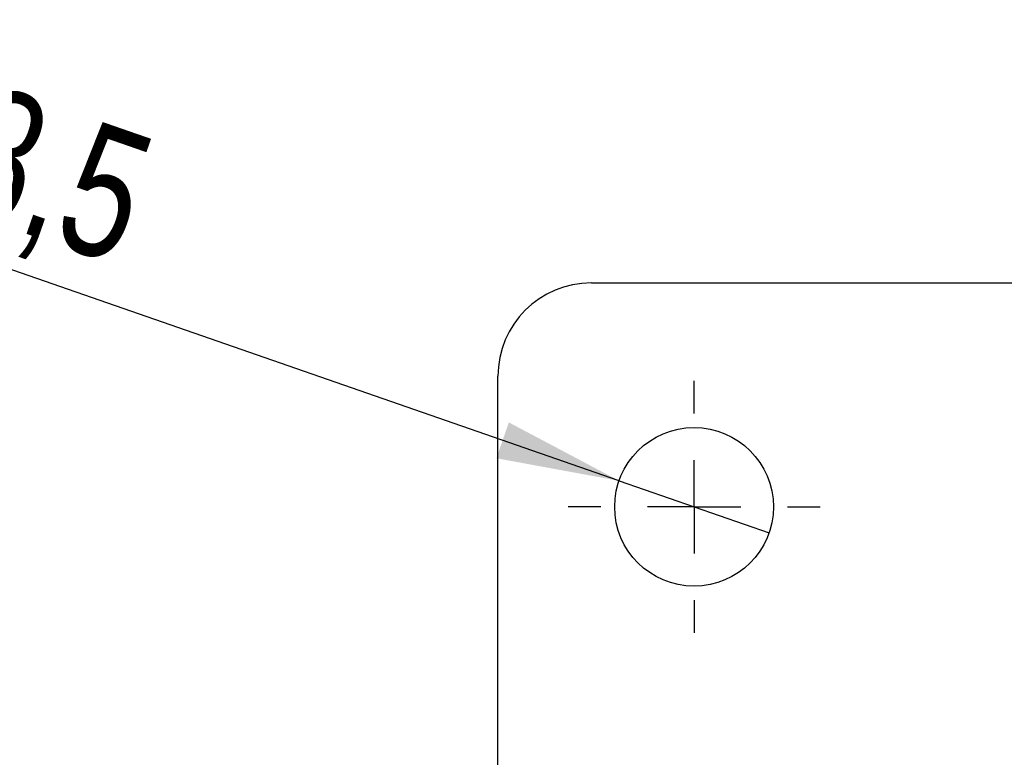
# Model space of a CAD drawing. Extents: x 85 to 782, y 35 to 586.
# Tile 11 of 22: x 315 to 368, y 125 to 165. Entities that reach past the tile are written whole.
import ezdxf

# ---------------------------------------------------------------- set-up
doc = ezdxf.new("R2010")
doc.units = 0
doc.header["$LTSCALE"] = 2
doc.layers.get('0').update_dxf_attribs({"linetype": 'CONTINUOUS'})
doc.styles.add('SLDTEXTSTYLE0', font='TXT', dxfattribs={"width": 0.75})
doc.dimstyles.new('SLDDIMSTYLE5', dxfattribs={"dimtxt": 7, "dimasz": 6.604, "dimexe": 0, "dimexo": 0.0625, "dimgap": 1.75, "dimtad": 1, "dimdec": 3, "dimrnd": 1e-09, "dimzin": 12, "dimtxsty": 'SLDTEXTSTYLE0', "dimblk1": 'NONE', "dimsah": 1, "dimcen": 0, "dimazin": 3, "dimtfac": 1, "dimtdec": 3, "dimtmove": 0, "dimatfit": 3, "dimtolj": 1, "dimtzin": 12})

# ---------------------------------------------------------------- blocks, each defined once
blk = doc.blocks.new('_D_9')
at = {"color": 179, "linetype": 'CONTINUOUS'}
for q in [(300.196, 156.478), (354.911, 137.45)]:
    blk.add_line((346.883, 140.242), q, dxfattribs=at)
blk.add_solid([(346.883, 140.242), (340.979, 143.371), (340.311, 141.451)], dxfattribs=at)
at = {"color": 179, "linetype": 'CONTINUOUS', "char_height": 7, "attachment_point": 1, "rotation": 340.8241, "style": 'SLDTEXTSTYLE0'}
for s, insert in [('%%c', (303.141, 164.948, -39.982)), ('8,5', (313.148, 161.581, -39.982))]:
    blk.add_mtext(s, dxfattribs=dict(at, insert=insert))
blk = doc.blocks.new('_NONE')
blk = doc.blocks.new('SW_CENTERMARKSYMBOL_8')
at = {"color": 0, "linetype": 'CONTINUOUS'}
for p, q in [((0, 5), (0, 6.75)), ((0, 0), (0, 2.5)), ((-5, 0), (-6.75, 0)), ((0, 0), (-2.5, 0)), ((0, 0), (0, -2.5)), ((0, 0), (2.5, 0)), ((5, 0), (6.75, 0)), ((0, -5), (0, -6.75))]:
    blk.add_line(p, q, dxfattribs=at)

msp = doc.modelspace()

# ---------------------------------------------------------------- linework, layer by layer
at = {"color": 7, "linetype": 'CONTINUOUS'}
for p, q in [((345.39688, 150.845729), (405.396878, 150.845729)), ((340.396879, 124.59573), (340.396879, 145.84573))]:
    msp.add_line(p, q, dxfattribs=at)
msp.add_circle((350.896879, 138.84573), 4.25, dxfattribs=at)
msp.add_arc((345.396879, 145.84573), 5, 90, 180, dxfattribs=at)

# ---------------------------------------------------------------- block references
at = {"color": 179, "linetype": 'CONTINUOUS'}
msp.add_blockref('SW_CENTERMARKSYMBOL_8', (350.896879, 138.84573), dxfattribs=at)

# ---------------------------------------------------------------- dimensions: what is measured, and where the dimension line sits
dim = msp.add_diameter_dim_2p(p1=(354.911065, 137.449734), p2=(346.882693, 140.241727), dimstyle='SLDDIMSTYLE5', dxfattribs=at)
dim.commit()
dim.dimension.update_dxf_attribs({"geometry": '_D_9', "text_midpoint": (313.60313, 151.815249), "dimtype": 163})

doc.saveas('drawing.dxf')
